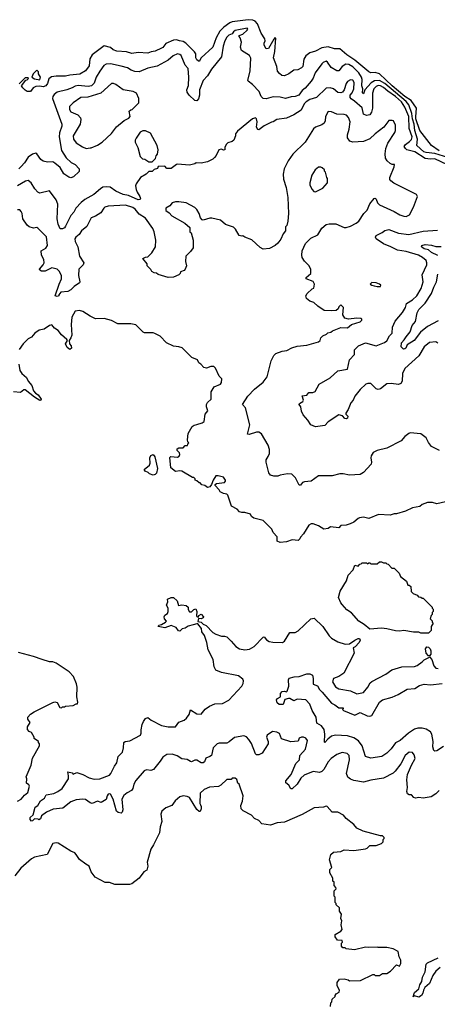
# Model space of a CAD drawing. Extents: x 2210602 to 2357277, y 510288 to 673808.
# Tile 40 of 256: x 2243355 to 2247268, y 546861 to 556094. Entities that reach past the tile are written whole.
import ezdxf

# ---------------------------------------------------------------- set-up
doc = ezdxf.new("R2010")
doc.units = 0

msp = doc.modelspace()

# ---------------------------------------------------------------- linework, layer by layer
at = {"layer": '0CON05XD'}
for points in [[(2247365, 554801.2), (2247245, 554838.5), (2247165, 554847.2), (2247142.5, 554855), (2247077.5, 554915), (2247083.8, 554975), (2247056.8, 555055), (2247052.2, 555115), (2247036.3, 555165), (2247029.6, 555215), (2247001, 555295), (2246975, 555325.6), (2246775, 555496.7), (2246725, 555522.3), (2246679, 555521), (2246648.1, 555501.9), (2246587.5, 555435), (2246575, 555397.5), (2246567, 555407), (2246568.6, 555445), (2246559.3, 555475), (2246563.3, 555533.3), (2246558.5, 555555), (2246532.3, 555595), (2246475, 555651.8), (2246438, 555675), (2246411.7, 555678.3), (2246375.8, 555655), (2246346.2, 555615), (2246325, 555614.2), (2246274.3, 555644.3), (2246238.8, 555695), (2246225, 555703.8), (2246197.7, 555692.3), (2246185, 555680), (2246122.5, 555595), (2246104.3, 555545), (2246085, 555516), (2246029.1, 555450.9), (2246001.4, 555428.6), (2245970, 555385), (2245935, 555372.5), (2245898, 555372), (2245845, 555356), (2245795, 555368.8), (2245730.6, 555370.6), (2245665, 555352), (2245635, 555356.2), (2245616.2, 555375), (2245599.3, 555419.3), (2245536.7, 555485), (2245496.1, 555516.1), (2245493.8, 555525), (2245515.6, 555615), (2245521.9, 555731.9), (2245506.7, 555756.7), (2245433.8, 555805), (2245423.3, 555835), (2245433, 555883), (2245420, 555925), (2245410, 555935), (2245410, 555945), (2245445, 555958.8), (2245486.7, 555995), (2245492.5, 556005), (2245485, 556015.8), (2245375, 555991.1), (2245359.3, 555980.7), (2245345, 555960), (2245315, 555950), (2245295, 555929.2), (2245275.5, 555895), (2245260, 555845), (2245246.4, 555745), (2245151.2, 555628.8), (2245113.7, 555566.3), (2245074.6, 555525), (2245040, 555435), (2245038.5, 555385), (2245029.7, 555350.3), (2245015, 555333.3), (2244995, 555336.7), (2244944.3, 555385), (2244925.6, 555415), (2244922.2, 555435), (2244935, 555477.5), (2244940, 555555), (2244934.2, 555635), (2244906.7, 555666.7), (2244866.8, 555756.8), (2244855, 555768), (2244835, 555774.2), (2244793.8, 555755), (2244746.2, 555715), (2244641.7, 555658.3), (2244555, 555639.6), (2244475, 555605.5), (2244435, 555608.1), (2244400.2, 555620.2), (2244365, 555641.4), (2244305, 555657.8), (2244205, 555678.6), (2244164.3, 555675.7), (2244144.5, 555665.5), (2244105, 555612), (2244070.8, 555555), (2244051.9, 555498.1), (2244027.5, 555472.5), (2243995, 555466.2), (2243903.7, 555476.3), (2243875, 555470.6), (2243846.4, 555456.4), (2243795, 555435.7), (2243705, 555412.9), (2243677, 555393), (2243666, 555375), (2243662.9, 555355), (2243750, 555115), (2243750.8, 555095), (2243728, 555032), (2243723.5, 554995), (2243745, 554866.2), (2243788.8, 554798.8), (2243835.8, 554755.8), (2243875, 554736.7), (2243913.3, 554695), (2243910.7, 554669.3), (2243859.7, 554620.3), (2243835, 554612.5), (2243815, 554616), (2243767.9, 554647.9), (2243735, 554708.8), (2243685, 554749.2), (2243665, 554760.8), (2243615, 554757.5), (2243575, 554768), (2243552.4, 554782.4), (2243516.7, 554835), (2243505, 554842.5), (2243475, 554833.3), (2243435, 554804.2), (2243399.3, 554750.7), (2243368.3, 554718.3), (2243346.2, 554693.8)], [(2247285, 554865.3), (2247215, 554912.9), (2247104.8, 555054.8), (2247065.9, 555165), (2247065.9, 555184.1), (2247072.9, 555265), (2247022.5, 555335), (2246963.1, 555375), (2246844.7, 555475), (2246725, 555586.5), (2246685, 555599.4), (2246645, 555597.1), (2246626.2, 555605), (2246495.2, 555715.2), (2246418.6, 555765), (2246355, 555820), (2246305, 555821.1), (2246245, 555840.8), (2246185, 555831.5), (2246125, 555798.2), (2246075, 555784.5), (2246035, 555754.2), (2246018.5, 555725), (2246008, 555655), (2245995, 555641.2), (2245960, 555625), (2245925, 555620), (2245877.5, 555585), (2245835, 555566.7), (2245810.5, 555570.5), (2245789.2, 555589.2), (2245771.2, 555611.2), (2245763.6, 555653.6), (2245734.4, 555735), (2245746.7, 555795), (2245755, 555920), (2245745, 555922.5), (2245735, 555910), (2245685, 555822.5), (2245665, 555820), (2245646.4, 555856.4), (2245646.7, 555875), (2245656, 555895), (2245652, 555915), (2245617, 555967), (2245582.5, 556055), (2245560.6, 556080.6), (2245540.9, 556090.9), (2245495, 556093.8), (2245345, 556073.3), (2245324.6, 556065.4), (2245267.1, 556025), (2245231.5, 555985), (2245196.7, 555925), (2245164.5, 555835.5), (2245056.7, 555735), (2245035, 555703.3), (2245015, 555718.8), (2245005.8, 555735), (2245003.8, 555775), (2244993.9, 555793.9), (2244910, 555875), (2244885, 555888.2), (2244853.3, 555895), (2244825, 555903.5), (2244795, 555901.1), (2244725, 555870), (2244697.3, 555832.7), (2244685, 555825.8), (2244625, 555798.8), (2244586, 555794), (2244555, 555781.2), (2244465, 555786), (2244405, 555777.5), (2244355, 555792.9), (2244265, 555799.4), (2244232.2, 555812.2), (2244205, 555834.2), (2244145, 555848), (2244035, 555763.8), (2244011.7, 555728.3), (2244005, 555662.5), (2243970, 555615), (2243917.3, 555582.7), (2243825, 555574.2), (2243785, 555563.3), (2243695, 555564.3), (2243652.9, 555557.1), (2243629.3, 555540.7), (2243616, 555495), (2243598.8, 555475), (2243573.8, 555463.8), (2243545, 555470), (2243505, 555467.5), (2243480, 555455), (2243455, 555420), (2243425, 555420), (2243405, 555432.5), (2243383.6, 555453.6), (2243372.5, 555475), (2243411.7, 555528.3), (2243425, 555530), (2243438.3, 555541.7), (2243435, 555550), (2243405, 555550), (2243348.3, 555491.7)], [(2243545, 555530), (2243550, 555555), (2243530, 555585), (2243530, 555605), (2243515, 555620), (2243480, 555585), (2243470, 555555), (2243495, 555540), (2243545, 555530)], [(2247362.8, 554732.8), (2247245, 554788.2), (2247204.6, 554785.4), (2247152.9, 554792.9), (2247058.6, 554855), (2246983.6, 554873.6), (2246969.1, 554885), (2246958.5, 554905), (2246969.4, 554925), (2247007.3, 554952.8), (2247025, 554969.2), (2247031.8, 554995), (2247003.1, 555075), (2247000, 555185), (2246964.7, 555275), (2246931.1, 555325), (2246877.3, 555375), (2246804.3, 555424.3), (2246765, 555459.4), (2246735, 555474.7), (2246715, 555476.4), (2246695, 555468.2), (2246673.9, 555445), (2246661.6, 555405), (2246659.6, 555265), (2246652.2, 555227.8), (2246635, 555203.1), (2246605, 555194.4), (2246577.5, 555207.5), (2246565, 555266), (2246491.1, 555331.1), (2246460.5, 555350.5), (2246450.6, 555365), (2246452.5, 555385), (2246471.1, 555408.9), (2246486.9, 555445), (2246487.8, 555505), (2246475, 555526), (2246455, 555530.8), (2246425, 555514), (2246412.9, 555495), (2246394, 555435), (2246378.8, 555415), (2246365, 555407.5), (2246335, 555410.8), (2246295, 555445.8), (2246265, 555456.2), (2246225, 555452), (2246135, 555364.4), (2246075, 555345.6), (2246039.2, 555325), (2246020, 555305), (2245990.8, 555245), (2245925, 555202.5), (2245855, 555170), (2245765, 555156.7), (2245730, 555135), (2245715, 555133.3), (2245645, 555100), (2245595, 555061.2), (2245585, 555063.3), (2245574.6, 555084.6), (2245580.9, 555135), (2245575, 555164), (2245565, 555174.2), (2245536.7, 555165), (2245395, 555050), (2245377.5, 555025), (2245376.7, 555005), (2245362.5, 554965), (2245347, 554953), (2245305, 554940), (2245290, 554925), (2245277.5, 554895), (2245276.4, 554873.6), (2245265, 554870), (2245245, 554880), (2245220, 554875), (2245195, 554820), (2245179.3, 554800.7), (2245165, 554787.5), (2245115, 554762.5), (2245055, 554747.5), (2245008.3, 554751.7), (2244995, 554742.5), (2244945, 554730), (2244835, 554740), (2244823, 554737), (2244775, 554700), (2244735, 554700), (2244715, 554720), (2244651.7, 554718.3), (2244645, 554700), (2244615, 554690), (2244595, 554670), (2244565, 554670), (2244540, 554645), (2244487, 554613), (2244446.4, 554553.6), (2244441.2, 554535), (2244445, 554500), (2244454.2, 554475), (2244481.9, 554435), (2244487.1, 554415), (2244482.9, 554407.1), (2244464.3, 554405.7), (2244375, 554444.6), (2244325, 554453.2), (2244254.7, 554484.7), (2244203.2, 554523.2), (2244165, 554527.5), (2244135, 554522.5), (2244110.7, 554509.3), (2244050, 554455), (2243965, 554408.6), (2243930.2, 554379.8), (2243882, 554325), (2243861.7, 554288.3), (2243833.4, 554256.6), (2243785, 554156.7), (2243775, 554143.3), (2243755, 554132.5), (2243735, 554132.5), (2243713.8, 554175), (2243706.2, 554225), (2243712.9, 554365), (2243697.1, 554405), (2243635, 554490), (2243545, 554466), (2243525, 554476.2), (2243496.7, 554506.7), (2243462, 554565), (2243435, 554585.8), (2243410.7, 554579.3), (2243335.4, 554534.6)], [(2243976.4, 554886.4), (2244015, 554891.2), (2244025, 554893.8), (2244083.9, 554916.1), (2244126.1, 554943.9), (2244213.9, 555026.1), (2244262.3, 555087.7), (2244335, 555147.5), (2244378.3, 555171.7), (2244390, 555185), (2244380, 555235), (2244395, 555250), (2244408.3, 555251.7), (2244470, 555315), (2244470, 555355), (2244450, 555405), (2244419.3, 555419.3), (2244325, 555436.2), (2244255, 555486.2), (2244235, 555496.2), (2244216, 555494), (2244115, 555404.3), (2243991.7, 555368.3), (2243927.5, 555365), (2243854.5, 555315.5), (2243821.7, 555278.3), (2243821.7, 555251.7), (2243835, 555230), (2243900.5, 555200.5), (2243923.3, 555175), (2243928.3, 555158.3), (2243920, 555115), (2243856.2, 555005), (2243860, 554975), (2243885, 554940), (2243942.3, 554902.3), (2243976.4, 554886.4)], [(2246865, 554296.7), (2246917.5, 554265), (2246955, 554252), (2246975, 554248.8), (2246995, 554256.2), (2247006, 554265), (2247044.2, 554335), (2247082, 554435), (2247074.1, 554454.1), (2246861.3, 554561.3), (2246831.3, 554581.3), (2246823.1, 554595), (2246824.4, 554615.6), (2246863.3, 554715), (2246866.4, 554736.4), (2246845, 554737.5), (2246825, 554746.7), (2246798.8, 554768.8), (2246784, 554795), (2246779.2, 554835), (2246785.7, 554885), (2246804.4, 554935.6), (2246870, 555035), (2246876.7, 555055), (2246877.5, 555105), (2246857.5, 555145), (2246845, 555150), (2246815, 555147.5), (2246767.5, 555085), (2246685, 555023.8), (2246635, 554976.2), (2246575, 554952), (2246475, 554946.2), (2246447.5, 554955), (2246426.4, 554986.4), (2246426.2, 555015), (2246442.5, 555067.5), (2246451.4, 555135), (2246435, 555176.7), (2246417.9, 555197.9), (2246395, 555206), (2246325, 555209.2), (2246275, 555228.8), (2246245, 555232.5), (2246220, 555185), (2246216.7, 555145), (2246207.5, 555125), (2246185, 555106.7), (2246125, 555086.7), (2246108.3, 555071.7), (2246028.8, 554945), (2245915, 554832.5), (2245870.3, 554769.7), (2245834.2, 554695), (2245824, 554645), (2245827.5, 554597.5), (2245851.2, 554521.2), (2245868, 554425), (2245873.8, 554275), (2245866.2, 554205), (2245856.7, 554165), (2245847, 554153), (2245846.7, 554115), (2245822.5, 554085), (2245802.5, 554035), (2245773, 553997), (2245750, 553975), (2245695, 553947.5), (2245635, 553942.5), (2245607, 553957), (2245530.5, 554030.5), (2245465, 554053.8), (2245446.4, 554066.4), (2245435, 554063.8), (2245410.5, 554070.5), (2245378.3, 554128.3), (2245358.6, 554148.6), (2245284.3, 554174.3), (2245235, 554213.3), (2245155, 554233.3), (2245135, 554233.3), (2245075, 554213.3), (2245065, 554217.5), (2245050, 554235), (2245036.7, 554275), (2245015, 554312.5), (2244995, 554332.5), (2244915, 554377.5), (2244845, 554386.7), (2244815, 554386.7), (2244785, 554377.5), (2244763, 554347), (2244725, 554326.7), (2244724.3, 554305), (2244754.3, 554284.3), (2244781.2, 554255), (2244902.5, 554185), (2244950, 554145), (2244950, 554105), (2244960, 554095), (2244980, 554025), (2244980, 553955), (2244955, 553920), (2244910, 553875), (2244907.5, 553825), (2244917.5, 553785), (2244906.4, 553753.6), (2244895, 553742.5), (2244861.7, 553728.3), (2244860, 553715), (2244845, 553700), (2244795, 553680), (2244745, 553677.5), (2244653, 553703), (2244637, 553717), (2244615, 553720), (2244593.6, 553733.6), (2244585, 553750), (2244550, 553785), (2244550, 553805), (2244510, 553855), (2244533, 553867), (2244555, 553870), (2244593, 553907), (2244626.7, 553965), (2244631.2, 554025), (2244615.6, 554105.6), (2244602.5, 554135), (2244535, 554234), (2244475, 554270.8), (2244437.2, 554317.2), (2244415, 554331.9), (2244345, 554354.3), (2244185, 554346), (2244154.1, 554335.9), (2244142.7, 554327.3), (2244115, 554281.2), (2244065, 554250), (2244023.3, 554235), (2243982.5, 554155), (2243934, 554115), (2243910.5, 554079.5), (2243880, 554055), (2243870.8, 554039.2), (2243874, 554015), (2243898.8, 553965), (2243914.2, 553875), (2243956, 553815), (2243948.8, 553795), (2243908, 553755), (2243905.8, 553695), (2243918, 553635), (2243913.8, 553625), (2243865, 553592.5), (2243835, 553560.8), (2243805, 553544), (2243741.7, 553538.3), (2243720, 553515), (2243720, 553505), (2243705, 553497.5), (2243687.5, 553505), (2243725.8, 553615), (2243746.9, 553665), (2243747.1, 553695), (2243725, 553736.2), (2243705.6, 553755.6), (2243655, 553768), (2243595, 553734.2), (2243560, 553735), (2243543.3, 553745), (2243541.2, 553755), (2243576.2, 553795), (2243583.8, 553815), (2243580, 553845), (2243560, 553885), (2243557.5, 553925), (2243598.8, 553951.2), (2243616.2, 553975), (2243605, 554057.5), (2243525, 554140), (2243515, 554144), (2243485, 554140), (2243445, 554152.5), (2243426.1, 554166.1), (2243383.3, 554225), (2243377, 554277), (2243370, 554295), (2243355, 554310), (2243335, 554310)], [(2244595, 554760), (2244628.3, 554791.7), (2244633, 554817), (2244647, 554833), (2244652.5, 554875), (2244642.5, 554915), (2244579.3, 555029.3), (2244535, 555052.5), (2244508.3, 555051.7), (2244485, 555040), (2244446.4, 554983.6), (2244437, 554963), (2244437.5, 554945), (2244462.5, 554895), (2244485, 554810), (2244505, 554790), (2244527, 554787), (2244565, 554760), (2244595, 554760)], [(2246125, 554480), (2246195, 554512.5), (2246240, 554565), (2246240, 554605), (2246233, 554613), (2246220, 554665), (2246210, 554675), (2246210, 554685), (2246190, 554705), (2246175, 554710), (2246155, 554710), (2246122.5, 554685), (2246093, 554637), (2246072.5, 554565), (2246073, 554543), (2246095, 554500), (2246111.7, 554481.7), (2246125, 554480)], [(2247290, 552055), (2247215, 552092.5), (2247185, 552130), (2247163, 552173), (2247115, 552210), (2247015, 552220), (2247000, 552215), (2246963.6, 552186.4), (2246930, 552145), (2246795, 552076.7), (2246705, 552053.3), (2246667.5, 552035), (2246647.5, 552005), (2246643.6, 551986.4), (2246652.5, 551945), (2246647.5, 551925), (2246575, 551846.7), (2246545, 551828.8), (2246445, 551822), (2246385, 551836.7), (2246355, 551836.7), (2246283.6, 551816.4), (2246155, 551817.5), (2246085, 551767.5), (2246025, 551761.2), (2246005, 551752.5), (2245985, 551730), (2245975, 551730), (2245938.3, 551798.3), (2245905, 551832.5), (2245865, 551836.7), (2245795, 551822.5), (2245775, 551812.5), (2245737, 551813), (2245705, 551822.5), (2245688.8, 551845), (2245663.3, 551945), (2245663.6, 551966.4), (2245681.7, 551998.3), (2245696.2, 552025), (2245696.7, 552065), (2245682.5, 552105), (2245619.3, 552209.3), (2245595, 552227.5), (2245575, 552227.5), (2245505, 552203.3), (2245488.3, 552208.3), (2245510, 552295), (2245470, 552455), (2245443.3, 552485), (2245491.2, 552565), (2245555, 552628.8), (2245635.9, 552694.1), (2245673.3, 552745), (2245710, 552895), (2245736.4, 552943.6), (2245755, 552962.5), (2245813, 552987), (2245857, 552993), (2245905, 553017.5), (2245955, 553032.5), (2246045, 553043.3), (2246155, 553072.5), (2246170, 553085), (2246175, 553110), (2246195, 553130), (2246230, 553145), (2246243, 553157), (2246270, 553165), (2246285, 553177.5), (2246365, 553206.7), (2246425, 553203.3), (2246463, 553237), (2246545, 553260), (2246560, 553275), (2246560, 553285), (2246551.7, 553291.7), (2246513.6, 553293.6), (2246435, 553286), (2246402.5, 553295), (2246383.3, 553325), (2246390, 553395), (2246365, 553420), (2246345, 553400), (2246338.3, 553381.7), (2246321.7, 553368.3), (2246275, 553362.5), (2246208.3, 553368.3), (2246147, 553407), (2246112.5, 553442.5), (2246073.9, 553453.9), (2246040.7, 553480.7), (2246037.5, 553505), (2246047.5, 553525), (2246095, 553570), (2246110, 553575), (2246117.5, 553615), (2246105, 553640), (2246040, 553665), (2246040, 553675), (2246082.5, 553715), (2246081.7, 553751.7), (2246067.5, 553785), (2246025, 553830), (2246002.5, 553865), (2245997.5, 553885), (2246002.5, 553925), (2246033.6, 553996.4), (2246082.5, 554045), (2246147.5, 554075), (2246185, 554137.5), (2246226.4, 554173.6), (2246255, 554180), (2246318.3, 554178.3), (2246395, 554146.7), (2246415, 554146.2), (2246455, 554158), (2246506.7, 554185), (2246531.2, 554205), (2246578.8, 554275), (2246610.7, 554309.3), (2246635, 554367.5), (2246675, 554417.5), (2246685, 554420), (2246695, 554410), (2246707.5, 554375), (2246726.4, 554356.4), (2246865, 554296.7)], [(2247271.7, 553061.7), (2247253.6, 553073.6), (2247195, 553066.2), (2247145, 553026), (2247095, 552942), (2246965, 552823.8), (2246942.9, 552775), (2246937.1, 552705), (2246925, 552681.2), (2246905, 552673.8), (2246835, 552683.3), (2246795, 552680), (2246735, 552633.3), (2246715, 552627.5), (2246695, 552633.3), (2246645, 552682.5), (2246616.4, 552683.6), (2246597.5, 552675), (2246544.2, 552625.8), (2246495, 552563.3), (2246478, 552525), (2246457.9, 552502.1), (2246432.7, 552437.3), (2246410, 552405), (2246410, 552395), (2246430, 552375), (2246425, 552356.7), (2246415, 552351.2), (2246402.5, 552355), (2246378.3, 552378.3), (2246345, 552387.5), (2246245, 552323.3), (2246215, 552290), (2246125, 552276.2), (2246084.1, 552294.1), (2246055, 552340), (2246011.7, 552388.3), (2245993.9, 552423.9), (2245990, 552465), (2245974, 552485), (2245976.7, 552495), (2246007.5, 552515), (2246013.3, 552525), (2246003.1, 552566.9), (2246045, 552573.3), (2246065, 552598.8), (2246103, 552597), (2246123.6, 552606.4), (2246160, 552675), (2246264.3, 552735.7), (2246335, 552800), (2246425, 552818), (2246445.7, 552904.3), (2246493.3, 552955), (2246493, 552997), (2246530, 553035), (2246595, 553062.9), (2246695, 553036.2), (2246772.4, 553067.6), (2246795, 553084), (2246819.4, 553130.6), (2246845.8, 553155), (2246848.3, 553211.7), (2246871.7, 553268.3), (2246942.3, 553347.7), (2246968.8, 553395), (2246977.7, 553432.3), (2247035, 553466.2), (2247074.6, 553505.4), (2247115.3, 553574.7), (2247135.5, 553635), (2247127.3, 553702.7), (2247169.2, 553795), (2247170.8, 553815), (2247164, 553835), (2247130, 553865), (2247091.2, 553885), (2246975, 553919.1), (2246895, 553931.4), (2246831.2, 553965), (2246765, 553990.8), (2246695, 554040), (2246688.8, 554055), (2246695, 554070), (2246752.1, 554097.9), (2246775, 554116), (2246815, 554127.5), (2246905, 554091.9), (2247001.3, 554078.7), (2247135, 554110.8), (2247269.1, 554120.9)], [(2247272.6, 553882.6), (2247215, 553911.1), (2247185, 553934.3), (2247144, 553945), (2247120, 553965), (2247122, 553975), (2247155, 553985.5), (2247215, 553978.1), (2247255, 553965.7), (2247305, 553966.7)], [(2247275, 553270), (2247175, 553215.7), (2247109.4, 553165), (2247050, 553085), (2246986.7, 553045), (2246973.3, 553015), (2246965, 553006.7), (2246950, 553005), (2246930, 553025), (2246932, 553065), (2246958.8, 553091.2), (2246975, 553120), (2247013.8, 553166.2), (2247032, 553225), (2247064.5, 553265), (2247080.6, 553345), (2247094.3, 553375), (2247155, 553435.8), (2247214.6, 553525), (2247234, 553586), (2247261.4, 553635), (2247271.4, 553708.6)], [(2246705, 553591.2), (2246735, 553593.3), (2246737.5, 553605), (2246727.5, 553615), (2246695, 553626.7), (2246655, 553630), (2246640, 553615), (2246653, 553603), (2246675, 553597.5), (2246705, 553591.2)], [(2247345, 551573.3), (2247265, 551553.3), (2247223, 551567), (2247175, 551567.5), (2247125, 551547.5), (2247105, 551530), (2247035, 551517.5), (2246970, 551485), (2246885, 551460), (2246865, 551460), (2246825, 551446.7), (2246716.4, 551453.6), (2246625, 551417.5), (2246575, 551427.5), (2246538.3, 551421.7), (2246525, 551417.5), (2246485, 551382.5), (2246450, 551365), (2246415, 551352.5), (2246365, 551350), (2246345, 551330), (2246267, 551337), (2246246, 551324), (2246205, 551316.7), (2246155, 551346.7), (2246105, 551366.2), (2246085, 551367.5), (2246065, 551352.5), (2246015, 551272.5), (2245985, 551240), (2245980, 551225), (2245965, 551210), (2245907, 551217), (2245855, 551196.7), (2245795, 551190), (2245767.5, 551205), (2245767.5, 551245), (2245730, 551285), (2245716.4, 551316.4), (2245635, 551396.7), (2245548.3, 551418.3), (2245527.5, 551435), (2245516.1, 551456.1), (2245465, 551472.5), (2245435, 551472.5), (2245415, 551480), (2245393, 551503), (2245340.7, 551530.7), (2245305.8, 551635.8), (2245295, 551646.2), (2245265, 551650), (2245232.5, 551665), (2245222.5, 551685), (2245187.5, 551725), (2245187.5, 551735), (2245200, 551745), (2245272.5, 551755), (2245282.5, 551765), (2245282.5, 551775), (2245265, 551802.5), (2245215, 551816.7), (2245193.9, 551816.1), (2245167.5, 551775), (2245152.5, 551735), (2245135, 551713.3), (2245115, 551706.7), (2245090, 551725), (2245061.7, 551731.7), (2245045, 551750), (2245035, 551750), (2245015, 551770), (2245000, 551775), (2244998.3, 551788.3), (2244985, 551800), (2244975, 551800), (2244875, 551860), (2244855, 551863.3), (2244815, 551857.5), (2244771.7, 551891.7), (2244762.5, 551987.5), (2244772.5, 551997.5), (2244835, 551991.2), (2244850, 552000), (2244856.4, 552016.4), (2244851.2, 552031.2), (2244830, 552055), (2244831.7, 552068.3), (2244845, 552080), (2244885, 552080), (2244905, 552100), (2244928.3, 552101.7), (2244930, 552115), (2244940, 552125), (2244930, 552135), (2244927.5, 552155), (2244932.5, 552215), (2244970.7, 552279.3), (2244988.3, 552291.7), (2245015, 552297.5), (2245065, 552312.5), (2245082.5, 552325), (2245094, 552395), (2245116.7, 552425), (2245104.1, 552464.1), (2245106, 552485), (2245115.8, 552504.2), (2245150, 552535), (2245147.5, 552605), (2245178.3, 552651.7), (2245235, 552677.5), (2245247, 552693), (2245250, 552725), (2245225, 552750), (2245190, 552825), (2245172.5, 552842.5), (2245145, 552843.3), (2245105, 552826.7), (2245081.7, 552831.7), (2245053, 552863), (2245032.5, 552875), (2245020, 552905), (2244967, 552927), (2244876.1, 553016.1), (2244845, 553026.7), (2244795, 553032.5), (2244730, 553065), (2244670, 553125), (2244621.7, 553151.7), (2244605, 553157.5), (2244525, 553157.5), (2244513, 553163), (2244441.7, 553231.7), (2244395, 553242.5), (2244275, 553243.3), (2244215, 553273.3), (2244145, 553293.3), (2244065, 553290), (2244015, 553312.5), (2243945, 553357.5), (2243915, 553367.5), (2243875, 553360), (2243842.5, 553305), (2243836.2, 553235), (2243843, 553137), (2243835, 553110), (2243817.5, 553085), (2243822.5, 553055), (2243837.5, 553035), (2243840, 553015), (2243825, 553002.5), (2243800.7, 553020.7), (2243783.8, 553055), (2243802.5, 553085), (2243797.5, 553095), (2243745, 553140), (2243715, 553180), (2243680.5, 553200.5), (2243655, 553232.5), (2243635, 553227.5), (2243585, 553193.3), (2243536.4, 553183.6), (2243497.5, 553155), (2243465, 553117.5), (2243435, 553102.5), (2243387.5, 553055), (2243349.3, 553000.7)], [(2243347.5, 552865), (2243356, 552805), (2243375, 552776.2), (2243418.9, 552738.9), (2243435, 552704), (2243470, 552665), (2243484.1, 552614.1), (2243502, 552592), (2243527.1, 552575), (2243555, 552536.2), (2243552.5, 552525), (2243545, 552522), (2243494.6, 552554.6), (2243405, 552622), (2243395, 552622), (2243361.1, 552598.9), (2243296.4, 552603.6)], [(2244605, 551823.3), (2244570, 551835), (2244559.3, 551849.3), (2244531.7, 551861.7), (2244520, 551875), (2244572.3, 551917.7), (2244578, 551935), (2244574.3, 551985.7), (2244585, 552007.5), (2244605, 552017.5), (2244622.5, 551995), (2244646.7, 551885), (2244637.5, 551842.5), (2244625, 551830), (2244605, 551823.3)], [(2247185, 550340), (2247115, 550340), (2247095, 550350), (2247045, 550350), (2246955, 550367.5), (2246915, 550360), (2246875, 550362.5), (2246795, 550382.5), (2246745, 550387.5), (2246635, 550380), (2246583.6, 550423.6), (2246532.5, 550455), (2246463, 550533), (2246420.7, 550560.7), (2246375, 550610), (2246362.5, 550625), (2246342.5, 550675), (2246356.7, 550735), (2246417, 550833), (2246432.5, 550885), (2246480, 550935), (2246495, 550980), (2246525, 550970), (2246541.7, 550988.3), (2246555, 550990), (2246565, 551000), (2246605, 551000), (2246615, 550990), (2246625, 551000), (2246635, 551000), (2246645, 550990), (2246705, 550990), (2246725, 551010), (2246745, 551010), (2246765, 551000), (2246785, 551000), (2246795, 550990), (2246808.3, 550988.3), (2246841.7, 550951.7), (2246865, 550950), (2246910, 550905), (2246921.7, 550871.7), (2246978.3, 550828.3), (2246991.7, 550791.7), (2247005, 550790), (2247018.3, 550778.3), (2247021.7, 550731.7), (2247041.7, 550711.7), (2247078.3, 550698.3), (2247091.7, 550681.7), (2247115, 550680), (2247125, 550670), (2247135, 550670), (2247220, 550585), (2247220, 550575), (2247230, 550565), (2247230, 550545), (2247220, 550535), (2247220, 550515), (2247211.7, 550508.3), (2247200, 550475), (2247218.3, 550458.3), (2247220, 550445), (2247230, 550435), (2247210, 550405), (2247210, 550365), (2247185, 550340)], [(2247286.7, 548865), (2247255, 548833.3), (2247210, 548805), (2247135, 548793.3), (2247095, 548800), (2247065, 548793.3), (2247049.5, 548799.5), (2247025.9, 548825.9), (2247005, 548826.7), (2246990, 548835), (2246982, 548855), (2246988.8, 548895), (2246983.8, 548965), (2246990, 549015), (2247026.7, 549105), (2247060, 549165), (2247051.7, 549201.7), (2247035, 549222.5), (2247005, 549226.2), (2246966.2, 549195), (2246926, 549115), (2246874.3, 549045.7), (2246853.1, 549026.9), (2246765, 548980), (2246645.7, 548964.3), (2246575, 548944), (2246485, 548960.8), (2246455, 548972), (2246430.9, 548990.9), (2246415.8, 549025), (2246445.8, 549155), (2246441.2, 549195), (2246423.9, 549213.9), (2246375, 549221.2), (2246325, 549203.8), (2246273.3, 549165), (2246245, 549133.3), (2246205, 549063.3), (2246185, 549043.8), (2246165, 549036.2), (2246105, 549044.3), (2246019.7, 549010.3), (2245989.7, 548980.3), (2245955, 548926.7), (2245908.3, 548881.7), (2245895, 548882.5), (2245877.5, 548915), (2245849.3, 548939.3), (2245850, 548955), (2245898, 549015), (2245941.7, 549118.3), (2245977.5, 549155), (2245980, 549195), (2246033.3, 549255), (2246052.5, 549335), (2246035, 549357.5), (2246015, 549367.5), (2245995, 549367.5), (2245973.6, 549356.4), (2245965, 549330), (2245895, 549323.3), (2245809.3, 549349.3), (2245789.3, 549399.3), (2245765, 549412.9), (2245725, 549418.6), (2245674.4, 549385), (2245667.8, 549365), (2245684.2, 549325), (2245684.2, 549305), (2245626, 549215), (2245595, 549201.2), (2245575, 549200), (2245565, 549210), (2245526, 549306), (2245503.1, 549345), (2245480, 549370), (2245455, 549378.2), (2245366.4, 549363.6), (2245318.3, 549321.7), (2245295, 549310), (2245225, 549308.6), (2245205, 549302.5), (2245167.1, 549265), (2245152, 549195), (2245136.8, 549183.2), (2245100, 549170), (2245087.5, 549135), (2245075, 549124.3), (2245055, 549126), (2245015, 549151.2), (2244995, 549151.2), (2244965, 549136.2), (2244955, 549138.8), (2244925, 549157.5), (2244875, 549163.3), (2244831.7, 549191.7), (2244785, 549206.7), (2244735, 549202.5), (2244695, 549177.5), (2244669.5, 549140.5), (2244608.3, 549061.7), (2244585, 549053.8), (2244541.7, 549058.3), (2244520.7, 549049.3), (2244441.7, 548958.3), (2244424.2, 548925.8), (2244415.8, 548885), (2244403.4, 548866.6), (2244363.3, 548845), (2244331.2, 548818.8), (2244312.2, 548785), (2244321.1, 548685), (2244316.4, 548663.6), (2244305, 548653.5), (2244278.5, 548658.5), (2244263.4, 548673.4), (2244229.1, 548785), (2244205, 548830.8), (2244195, 548836), (2244185, 548831.2), (2244175.7, 548815), (2244165, 548782.5), (2244117, 548753), (2244085, 548766), (2244035, 548743.3), (2244015, 548750), (2243972.3, 548782.3), (2243945.7, 548785.7), (2243885, 548779.4), (2243835, 548760.8), (2243759.2, 548700.8), (2243668.3, 548691.7), (2243605, 548664), (2243560.5, 548629.5), (2243548.3, 548601.7), (2243535, 548590), (2243527, 548597), (2243495, 548600), (2243475, 548580), (2243465, 548577.5), (2243452.7, 548592.7), (2243453.9, 548613.9), (2243481.7, 548638.3), (2243501.2, 548708.8), (2243524, 548726), (2243550.9, 548769.1), (2243585.9, 548794.1), (2243604.1, 548825.9), (2243675, 548838), (2243713.3, 548855), (2243753.8, 548885), (2243811.2, 548975), (2243813.6, 549003.6), (2243805, 549040), (2243845, 549030), (2243855, 549020), (2243890, 549035), (2243945, 549015.7), (2244005, 548984.4), (2244052.4, 548972.4), (2244105, 548974.4), (2244195, 549010), (2244210, 549025), (2244244, 549095), (2244265.6, 549124.4), (2244277.5, 549185), (2244318, 549225), (2244328, 549265), (2244330.8, 549315), (2244344.6, 549325.4), (2244387.8, 549332.2), (2244485.6, 549384.4), (2244494, 549405), (2244492.9, 549435), (2244502.9, 549485), (2244515, 549514.2), (2244535, 549541.2), (2244555, 549551.2), (2244585.7, 549525.7), (2244685, 549474.4), (2244745, 549462.9), (2244815, 549463.3), (2244844.5, 549505.5), (2244895.6, 549524.4), (2244916.8, 549543.2), (2244941.7, 549578.3), (2244955, 549622.5), (2245015, 549586.2), (2245055, 549581.2), (2245092.4, 549627.6), (2245132.6, 549657.4), (2245182.6, 549677.4), (2245255, 549681.1), (2245315, 549713.3), (2245436.2, 549845), (2245449.5, 549870.5), (2245453, 549893), (2245445, 549910), (2245405, 549940), (2245245, 549973.3), (2245192.5, 549995), (2245176.7, 550025), (2245166.7, 550095), (2245120, 550185), (2245107.5, 550255), (2245085, 550320), (2245060, 550355), (2245057.5, 550385), (2245025, 550427.5), (2245015, 550430), (2244981.7, 550418.3), (2244933.6, 550406.4), (2244905, 550387.5), (2244878.3, 550381.7), (2244855, 550360), (2244841.7, 550361.7), (2244820, 550395), (2244775, 550412.5), (2244715, 550392), (2244652.5, 550405), (2244660, 550415), (2244685, 550421.2), (2244722.5, 550445), (2244730, 550455), (2244712.5, 550475), (2244707.5, 550495), (2244715, 550510), (2244740, 550525), (2244747.5, 550545), (2244747, 550577), (2244730, 550605), (2244742.5, 550635), (2244740, 550660), (2244775, 550676.7), (2244795, 550676.2), (2244828.8, 550645), (2244841.7, 550601.7), (2244875, 550607.5), (2244915, 550600), (2244932.5, 550585), (2244933.6, 550563.6), (2244945, 550542.5), (2244965, 550540), (2244985, 550562.5), (2245005, 550570), (2245013.3, 550545), (2245010, 550505), (2245015, 550497.5), (2245028.3, 550491.7), (2245033.6, 550506.4), (2245055, 550520), (2245077.5, 550495), (2245072.5, 550485), (2245055, 550476.7), (2245030, 550480), (2245025, 550450), (2245055.7, 550445.7), (2245075, 550426.7), (2245103.6, 550413.6), (2245165, 550346.7), (2245191.7, 550331.7), (2245245, 550313.8), (2245273.6, 550313.6), (2245296.1, 550306.1), (2245337.7, 550267.7), (2245380, 550215), (2245414.2, 550194.2), (2245465, 550184), (2245507.7, 550192.3), (2245552.3, 550217.7), (2245635, 550303.3), (2245645, 550306.7), (2245667.3, 550277.3), (2245693.7, 550263.7), (2245725.6, 550255.6), (2245818.8, 550255), (2245835, 550267.5), (2245885, 550347.5), (2245935, 550347.5), (2245965, 550362.5), (2246083.6, 550476.4), (2246115, 550482.5), (2246195, 550402.5), (2246256.1, 550316.1), (2246277.5, 550295), (2246335, 550260), (2246405, 550236.7), (2246445, 550240), (2246494.5, 550275.5), (2246525, 550290.8), (2246540, 550290), (2246546.2, 550275), (2246536.9, 550253.1), (2246497.7, 550212.3), (2246480, 550205), (2246487.5, 550155), (2246393.3, 549965), (2246345.6, 549934.4), (2246295, 549916), (2246286, 549885), (2246315, 549838.8), (2246345, 549818), (2246455, 549799.2), (2246515, 549771.2), (2246575, 549783.8), (2246617.5, 549835), (2246640, 549875), (2246655, 549888), (2246785, 549956), (2246841.4, 549998.6), (2246935, 550026), (2247055, 550028.8), (2247080.5, 550039.5), (2247127.3, 550072.7), (2247145, 550092.5), (2247188.3, 550111.7), (2247195, 550120), (2247217.5, 550095), (2247236.2, 550035), (2247254.3, 550014.3), (2247275, 550010)], [(2247195, 550130), (2247185, 550130), (2247162.5, 550155), (2247157.5, 550195), (2247168.3, 550211.7), (2247185, 550210), (2247200, 550195), (2247207, 550177), (2247207, 550143), (2247195, 550130)], [(2243335.5, 548764.5), (2243368.8, 548785), (2243398.3, 548821.7), (2243431.7, 548848.3), (2243446.7, 548906.7), (2243440, 548920), (2243420, 548935), (2243422.5, 548975), (2243416.7, 548995), (2243462.5, 549105), (2243475, 549170), (2243540, 549285), (2243540, 549305), (2243530, 549315), (2243530, 549325), (2243490, 549355), (2243490, 549365), (2243465, 549410), (2243445, 549420), (2243428.3, 549438.3), (2243428.3, 549461.7), (2243452.5, 549505), (2243432.5, 549535), (2243430, 549555), (2243457, 549583), (2243490, 549605), (2243665, 549692.5), (2243685, 549697.5), (2243705, 549690), (2243730, 549645), (2243745, 549640), (2243755, 549650), (2243775, 549650), (2243785, 549657.5), (2243855, 549662.5), (2243885, 549680), (2243895, 549680), (2243900, 549695), (2243890, 549745), (2243892.5, 549835), (2243887, 549867), (2243857.5, 549935), (2243819.3, 549979.3), (2243695, 550060), (2243665, 550072.5), (2243633.6, 550073.6), (2243565, 550093.3), (2243483.8, 550123.8), (2243345, 550160)], [(2247325, 549278.8), (2247265, 549238.8), (2247245, 549236.2), (2247235, 549242.5), (2247227.5, 549275), (2247230, 549325), (2247216.7, 549395), (2247203.3, 549415), (2247165, 549442), (2247125, 549451.4), (2247085, 549450.8), (2247055, 549441.2), (2246997, 549403), (2246920, 549335), (2246875.9, 549314.1), (2246834.2, 549255.8), (2246795, 549216.7), (2246747.5, 549185), (2246645, 549170), (2246593.8, 549185), (2246564.3, 549285), (2246530.9, 549330.9), (2246485, 549360), (2246425, 549377.9), (2246314.2, 549385.8), (2246275, 549374.2), (2246241.5, 549348.5), (2246215, 549317.5), (2246210, 549320), (2246215.5, 549395), (2246207.7, 549437.7), (2246182.4, 549472.4), (2246138.8, 549498.8), (2246134.2, 549555), (2246095.5, 549615.5), (2246074.3, 549675), (2246037.4, 549717.4), (2245955, 549723.3), (2245925, 549705.8), (2245885, 549730), (2245875, 549730), (2245840.7, 549719.3), (2245825, 549673.8), (2245786.2, 549673.8), (2245767.7, 549687.7), (2245760, 549715), (2245771.2, 549728.8), (2245800, 549745), (2245800, 549775), (2245815, 549793.8), (2245837.5, 549797.5), (2245855, 549790), (2245862.5, 549797.5), (2245876.2, 549845), (2245873.8, 549905), (2245880.7, 549919.3), (2245927, 549933), (2245975, 549933.8), (2246045, 549958.8), (2246075, 549958.8), (2246097.3, 549947.3), (2246106.2, 549915), (2246103.9, 549863.9), (2246145, 549846), (2246162.9, 549812.9), (2246189.4, 549789.4), (2246275, 549683.8), (2246308.3, 549668.3), (2246345, 549641.2), (2246385, 549640), (2246387, 549633), (2246380, 549625), (2246390, 549615), (2246495, 549571.2), (2246545, 549595.8), (2246610, 549565), (2246635, 549563.8), (2246655, 549570), (2246726.7, 549695), (2246755, 549716.7), (2246845, 549741.2), (2246902.5, 549765), (2246985, 549816.2), (2247056.4, 549823.6), (2247100.7, 549849.3), (2247145, 549863.3), (2247205, 549856.2), (2247315, 549868.8)], [(2246268.3, 546841.7), (2246270, 546875), (2246280, 546885), (2246281.7, 546908.3), (2246310, 546935), (2246310, 546945), (2246320.7, 546959.3), (2246347.5, 546975), (2246350, 546995), (2246330, 547035), (2246330, 547065), (2246351.7, 547098.3), (2246395, 547100), (2246431.7, 547091.7), (2246445, 547080), (2246547, 547083), (2246665, 547140), (2246675, 547140), (2246685, 547130), (2246725, 547130), (2246755, 547150), (2246795, 547150), (2246828.3, 547171.7), (2246885, 547230), (2246915, 547220), (2246927, 547243), (2246927.5, 547275), (2246910, 547305), (2246900, 547355), (2246855, 547382.5), (2246795, 547392.5), (2246715, 547392.5), (2246705, 547397.5), (2246625, 547392.5), (2246595, 547397.5), (2246493, 547373), (2246415, 547380), (2246405, 547390), (2246381.7, 547391.7), (2246370, 547405), (2246370, 547435), (2246380, 547445), (2246375, 547460), (2246331.7, 547461.7), (2246310, 547495), (2246310, 547515), (2246363.6, 547546.4), (2246376.4, 547563.6), (2246366.7, 547605), (2246372.5, 547645), (2246362.5, 547665), (2246370, 547705), (2246350, 547735), (2246350, 547765), (2246320, 547795), (2246320, 547805), (2246310, 547815), (2246310, 547865), (2246300, 547875), (2246300, 547925), (2246320, 547945), (2246317, 547957), (2246300, 547975), (2246300, 548005), (2246290, 548015), (2246290, 548045), (2246260, 548095), (2246260, 548125), (2246280, 548145), (2246257.5, 548215), (2246270, 548265), (2246295, 548287.5), (2246365, 548292.5), (2246395, 548310), (2246485, 548302.5), (2246595, 548320), (2246610, 548325), (2246635, 548350), (2246695, 548350), (2246745, 548370), (2246760, 548385), (2246760, 548405), (2246770, 548415), (2246770, 548425), (2246755, 548440), (2246735, 548440), (2246573.6, 548483.6), (2246515, 548512.5), (2246486.4, 548546.4), (2246413.6, 548603.6), (2246390, 548635), (2246335, 548662.5), (2246283, 548663), (2246236.4, 548716.4), (2246225, 548720), (2246201.7, 548708.3), (2246115, 548702.5), (2246000.7, 548639.3), (2245835, 548567.5), (2245767, 548563), (2245705, 548540), (2245625, 548553.3), (2245594.1, 548584.1), (2245554, 548604), (2245527.5, 548635), (2245450, 548675), (2245430, 548695), (2245427.5, 548725), (2245442.5, 548765), (2245447.5, 548815), (2245410, 548925), (2245400, 548935), (2245388.3, 548968.3), (2245375, 548980), (2245345, 548980), (2245335, 548970), (2245295, 548967.5), (2245240, 548915), (2245217, 548903), (2245133.6, 548896.4), (2245083.9, 548876.1), (2245045, 548840), (2245043.3, 548745), (2245047.7, 548732.3)], [(2245047.7, 548732.3), (2245055.5, 548715), (2245055.5, 548694.5), (2245045, 548667.5), (2245035, 548670), (2245015, 548688.8), (2244945, 548800), (2244925, 548810), (2244885, 548816.7), (2244855, 548807.5), (2244810.7, 548769.3), (2244780, 548725), (2244725, 548703.3), (2244687, 548673), (2244676.7, 548645), (2244686.2, 548575), (2244670, 548525), (2244665, 548470), (2244610, 548355), (2244583.3, 548315), (2244550, 548195), (2244554.1, 548155.9), (2244545, 548117.5), (2244518.3, 548101.7), (2244475, 548043.3), (2244405, 547989.2), (2244384.4, 547984.4), (2244245, 547986), (2244195, 548002), (2244155, 548004.2), (2244062.9, 548052.9), (2244025, 548102.5), (2244007.3, 548157.3), (2243973.3, 548175), (2243915, 548220), (2243885, 548266.7), (2243870.5, 548280.5), (2243835, 548296.7), (2243715, 548372.5), (2243695, 548376.7), (2243665, 548367.5), (2243613, 548267), (2243495, 548241.2), (2243465, 548226.2), (2243365, 548136.2), (2243310, 548065)], [(2247294, 547205), (2247255, 547172), (2247227.4, 547132.6), (2247195.7, 547055), (2247151.3, 547018.7), (2247138.8, 546995), (2247133.3, 546965), (2247120, 546945), (2247095, 546927.5), (2247055, 546940), (2247041.7, 546931.7), (2247055, 546972.5), (2247093.8, 547005), (2247102.9, 547045), (2247122.5, 547075), (2247130.6, 547115), (2247155.6, 547164.4), (2247162.3, 547237.7), (2247175, 547251.2), (2247275, 547296)]]:
    msp.add_lwpolyline(points, dxfattribs=at)

doc.saveas('drawing.dxf')
